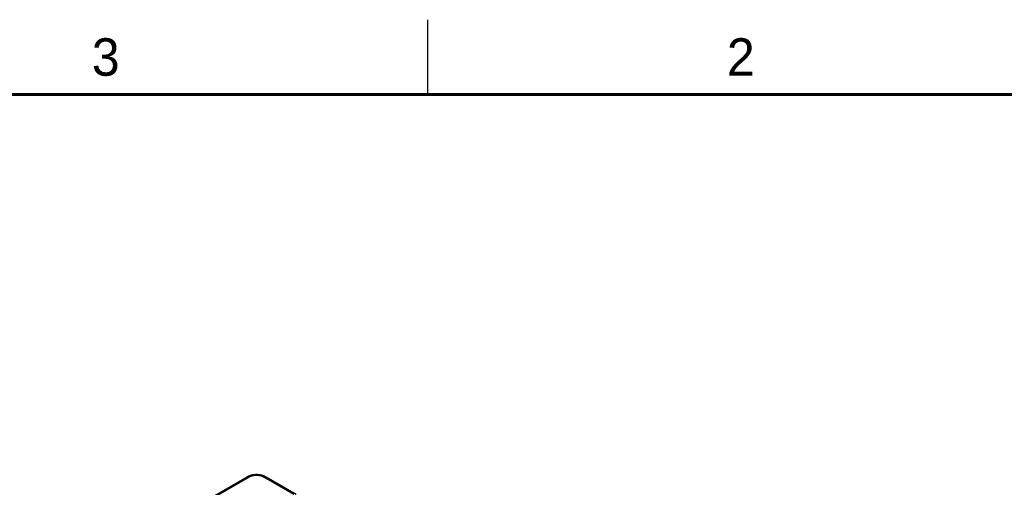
# Model space of a CAD drawing. Header units: inches. Extents: x 0 to 34, y 0 to 22.
# Tile 77 of 78: x 22.8 to 29.4, y 18.9 to 22. Entities that reach past the tile are written whole.
import ezdxf

# ---------------------------------------------------------------- set-up
doc = ezdxf.new("R2010")
doc.units = ezdxf.units.IN
doc.header["$LTSCALE"] = 1.87
doc.header["$MEASUREMENT"] = 0
doc.layers.get('0').update_dxf_attribs({"linetype": 'CONTINUOUS'})
doc.styles.add('TEXTSTYLE_2', font='txt')

msp = doc.modelspace()

# ---------------------------------------------------------------- linework, layer by layer
at = {"color": 2, "linetype": 'CONTINUOUS'}
msp.add_line((25.5, 22), (25.5, 21.5), dxfattribs=at)
at = {"color": 7, "linetype": 'CONTINUOUS'}
for p, q in [((24.293, 18.9457), (21.9819, 17.6113)), ((24.308, 18.9442), (21.9969, 17.6098)), ((24.6077, 18.8284), (24.407, 18.9442)), ((24.6226, 18.8299), (24.422, 18.9457))]:
    msp.add_line(p, q, dxfattribs=at)
at = {"color": 7, "linetype": 'CONTINUOUS', "const_width": 0.02}
msp.add_lwpolyline([(33.5, 21.5), (0.5, 21.5)], dxfattribs=at)
at = {"color": 7, "linetype": 'CONTINUOUS'}
msp.add_lwpolyline([(24.422, 18.9457), (24.4188, 18.9475), (24.4153, 18.9493), (24.4117, 18.9509), (24.408, 18.9525), (24.4042, 18.9539), (24.4003, 18.9552), (24.3964, 18.9563), (24.3925, 18.9574), (24.3885, 18.9583), (24.3844, 18.9591), (24.3804, 18.9598), (24.3762, 18.9604), (24.3721, 18.9609), (24.368, 18.9612), (24.3638, 18.9614), (24.3596, 18.9616), (24.3555, 18.9616), (24.3513, 18.9614), (24.3471, 18.9612), (24.343, 18.9609), (24.3388, 18.9604), (24.3347, 18.9598), (24.3306, 18.9591), (24.3266, 18.9583), (24.3226, 18.9574), (24.3186, 18.9563), (24.3147, 18.9552), (24.3109, 18.9539), (24.3071, 18.9525), (24.3034, 18.9509), (24.2998, 18.9493), (24.2963, 18.9475), (24.293, 18.9457)], dxfattribs=at)
for points, knots in [([(24.407, 18.9442), (24.4062, 18.9447), (24.4045, 18.9456), (24.4019, 18.9469), (24.3992, 18.9481), (24.3964, 18.9493), (24.3935, 18.9503), (24.3905, 18.9513), (24.3875, 18.9522), (24.3843, 18.953), (24.3811, 18.9537), (24.3779, 18.9543), (24.3745, 18.9549), (24.3712, 18.9553), (24.3678, 18.9556), (24.3633, 18.956), (24.3575, 18.9561), (24.3507, 18.9559), (24.3439, 18.9554), (24.3383, 18.9546), (24.334, 18.9537), (24.3297, 18.9528), (24.3256, 18.9517), (24.3216, 18.9503), (24.3186, 18.9493), (24.3158, 18.9481), (24.3131, 18.9469), (24.3105, 18.9456), (24.3088, 18.9447), (24.308, 18.9442)], [0, 0, 0, 0, 0.027601, 0.055846, 0.084718, 0.11419, 0.144228, 0.174796, 0.205856, 0.237368, 0.269286, 0.301563, 0.334153, 0.367006, 0.400071, 0.433296, 0.500006, 0.566716, 0.633, 0.698437, 0.730716, 0.762635, 0.825201, 0.85577, 0.885809, 0.915281, 0.944153, 0.972399, 1, 1, 1, 1]), ([(24.308, 18.9442), (24.3073, 18.9446), (24.306, 18.9453), (24.3039, 18.9462), (24.3019, 18.9468), (24.2999, 18.9471), (24.2984, 18.9471), (24.2971, 18.9471), (24.2962, 18.9469), (24.2954, 18.9467), (24.2946, 18.9465), (24.2938, 18.9461), (24.2933, 18.9459), (24.293, 18.9457)], [0, 0, 0, 0, 0.148567, 0.289424, 0.422612, 0.548499, 0.667826, 0.725409, 0.781815, 0.837245, 0.891923, 0.946091, 1, 1, 1, 1]), ([(24.407, 18.9442), (24.4077, 18.9446), (24.4091, 18.9453), (24.4111, 18.9462), (24.4132, 18.9468), (24.4151, 18.9471), (24.4167, 18.9471), (24.4179, 18.9471), (24.4188, 18.9469), (24.4197, 18.9467), (24.4205, 18.9464), (24.4213, 18.9461), (24.4218, 18.9459), (24.422, 18.9457)], [0, 0, 0, 0, 0.148567, 0.289425, 0.422613, 0.5485, 0.667826, 0.725409, 0.781815, 0.837245, 0.891923, 0.946091, 1, 1, 1, 1])]:
    msp.add_open_spline(points, degree=3, knots=knots, dxfattribs=at)

# ---------------------------------------------------------------- texts
at = {"color": 2, "linetype": 'CONTINUOUS', "char_height": 0.25, "width": 0.25, "attachment_point": 1, "line_spacing_factor": 0.9, "style": 'TEXTSTYLE_2'}
for s, insert in [('3', (23.257, 21.8759)), ('2', (27.5025, 21.8762))]:
    msp.add_mtext(s, dxfattribs=dict(at, insert=insert))

doc.saveas('drawing.dxf')
